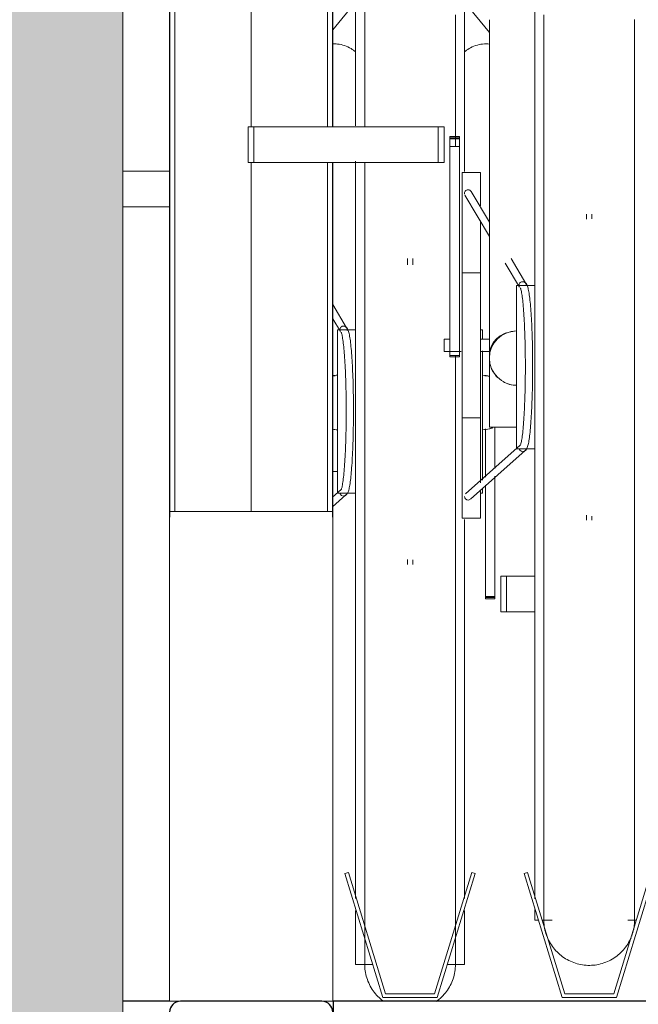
# Model space of a CAD drawing. Extents: x 50445 to 145605, y -10968 to 41989.
# Tile 157 of 256: x 91426 to 91766, y -1765 to -1222. Entities that reach past the tile are written whole.
import ezdxf

# ---------------------------------------------------------------- set-up
doc = ezdxf.new("R2010")
doc.units = 0
doc.header["$LTSCALE"] = 414.30304
doc.header["$MEASUREMENT"] = 0
doc.linetypes.add('gestippeld_2_', pattern=[6.35, 3.175, -3.175])
doc.linetypes.add('hartlijn-fijn', pattern=[6, 4, -1, 0, -1])
for name, color, linetype, lineweight in [('A-EQPM', 6, 'CONTINUOUS', 18), ('A-GENM', 6, 'CONTINUOUS', 18), ('S-BEAM', 4, 'CONTINUOUS', 18), ('S-COLS', 6, 'CONTINUOUS', 18), ('S-COLS-HIDN', 5, 'gestippeld_2_', 18)]:
    doc.layers.add(name, color=color, linetype=linetype, lineweight=lineweight)

# ---------------------------------------------------------------- blocks, each defined once
blk = doc.blocks.new('42_KA leemstuc betonkolomafwerking - Type-V76-plotview doorsnede C C  -  1 op 100')
at = {"layer": 'A-GENM'}
h = blk.add_hatch(color=256, dxfattribs=at)
h.paths.add_polyline_path([(9748.73, -2480), (10302.73, -2480), (10302.73, -1463.74), (10278.05, -1462.63), (10273.93, -1460.93), (10261.14, -1452.67), (10259.46, -1449.7), (10258.46, -1444.08), (10257.83, -1434.06), (10258.24, -1407.83), (10261.34, -1402.77), (10266.72, -1399.85), (10272.93, -1399.85), (10278.31, -1402.77), (10281.42, -1407.83), (10281.83, -1410.75), (10281.83, -1438.97), (10289.83, -1439.83), (10302.73, -1439.83), (10302.73, -332.84), (10278.05, -331.72), (10273.93, -330.03), (10261.14, -321.77), (10259.46, -318.8), (10258.46, -313.17), (10257.83, -298.21), (10258.24, -276.92), (10261.34, -271.87), (10266.72, -268.95), (10272.93, -268.95), (10278.31, -271.87), (10281.42, -276.92), (10281.83, -279.84), (10281.83, -308.07), (10289.83, -308.93), (10302.73, -308.93), (10302.73, 530), (9748.73, 530), (9748.73, -2444.34)], flags=0)
h.paths.add_polyline_path([(10273.44, -1435.77), (10275.83, -1435.18), (10273.27, -1435.18)], flags=0)
h.paths.add_polyline_path([(10273.44, -304.86), (10275.83, -304.28), (10273.27, -304.28)], flags=0)
blk.add_line((10302.73, -1463.61), (10302.73, -2480), dxfattribs=at)
blk = doc.blocks.new('97_KA_gestapelde fietsenstalling 8 fietsen 1600x1900 - Type-V115-plotview doorsnede C C  -  1 op 100')
at = {"layer": 'A-EQPM'}
for p, q in [((10431.1, -1947.37), (10431.1, -1800.09)), ((10491.1, -1800.09), (10491.1, -1972.62)), ((10431.1, -1879.17), (10418.53, -1894.49)), ((10504.83, -1895.89), (10491.1, -1879.17)), ((10431.1, -2104.9), (10431.1, -1966.93)), ((10302.73, -1972.36), (10328.53, -1972.36)), ((10328.53, -1992.06), (10302.73, -1992.06)), ((10459.6, -2020.53), (10459.6, -2024.05)), ((10462.6, -2024.05), (10462.6, -2020.53)), ((10426.11, -2058.75), (10418.53, -2045.95)), ((10418.53, -2053.8), (10422.68, -2060.81)), ((10431.1, -2059.9), (10421.1, -2059.9)), ((10421.1, -2104.9), (10421.1, -2059.9)), ((10501.1, -2059.9), (10499.83, -2059.9)), ((10501.1, -2059.9), (10501.1, -2064.99)), ((10501.1, -2071.41), (10501.1, -2104.9)), ((10421.1, -2149.9), (10421.1, -2104.9)), ((10431.1, -2373.39), (10431.1, -2104.9)), ((10501.1, -2104.9), (10501.1, -2142.64)), ((10502.67, -2141.07), (10502.67, -2114.48)), ((10507.89, -2113.37), (10507.89, -2136.24)), ((10418.33, -2137.9), (10421.1, -2137.9)), ((10507.89, -2140.48), (10507.89, -2206.8)), ((10423.07, -2147.88), (10418.34, -2152.09)), ((10501.1, -2147.15), (10501.1, -2149.9)), ((10502.67, -2206.8), (10502.67, -2145.4)), ((10418.35, -2157.45), (10425.72, -2150.88)), ((10421.1, -2149.9), (10431.1, -2149.9)), ((10499.83, -2149.9), (10501.1, -2149.9)), ((10491.1, -2164.37), (10491.1, -2373.39)), ((10459.6, -2186.51), (10459.6, -2189.27)), ((10462.6, -2189.27), (10462.6, -2186.64)), ((10511.1, -2195.63), (10514.31, -2195.63)), ((10511.1, -2195.63), (10511.1, -2215.34)), ((10514.31, -2195.63), (10529.83, -2195.63)), ((10514.31, -2215.34), (10514.31, -2195.63)), ((10502.67, -2208.11), (10502.67, -2206.8)), ((10507.89, -2206.8), (10502.67, -2206.8)), ((10502.67, -2207.34), (10507.89, -2207.34)), ((10502.67, -2207.81), (10502.67, -2208.11)), ((10502.67, -2208.11), (10507.89, -2208.11)), ((10507.89, -2206.8), (10507.89, -2208.11)), ((10507.89, -2208.11), (10507.89, -2207.81)), ((10514.31, -2215.34), (10511.1, -2215.34)), ((10529.83, -2215.34), (10514.31, -2215.34)), ((10427.12, -2359.06), (10425.2, -2359.64)), ((10425.2, -2359.64), (10446.1, -2428)), ((10447.58, -2426), (10427.12, -2359.06)), ((10495.09, -2359.06), (10474.62, -2426)), ((10476.1, -2428), (10497, -2359.64)), ((10497, -2359.64), (10495.09, -2359.06)), ((10431.1, -2409.71), (10431.1, -2379.96)), ((10491.1, -2379.96), (10491.1, -2409.71)), ((10431.1, -2409.71), (10440.51, -2409.71)), ((10481.69, -2409.71), (10491.1, -2409.71)), ((10474.62, -2426), (10447.58, -2426)), ((10446.1, -2428), (10476.1, -2428))]:
    blk.add_line(p, q, dxfattribs=at)
at = {"layer": 'A-EQPM', "flags": 128}
for points in [[(10436.1, -1883.97), (10436.1, -1892.54), (10436.1, -1901.45), (10436.1, -1910.69), (10436.1, -1920.24), (10436.1, -1930.09), (10436.1, -1940.21), (10436.1, -1947.88)], [(10486.1, -1958.8), (10486.1, -1953.45), (10486.1, -1942.99), (10486.1, -1932.79), (10486.1, -1922.87), (10486.1, -1913.24), (10486.1, -1903.92), (10486.1, -1894.91), (10486.1, -1886.25)], [(10436.1, -1967.59), (10436.1, -1972.1), (10436.1, -1983.18), (10436.1, -1994.45), (10436.1, -2005.9), (10436.1, -2017.51), (10436.1, -2029.26), (10436.1, -2041.12), (10436.1, -2053.09), (10436.1, -2065.15), (10436.1, -2077.26), (10436.1, -2089.43), (10436.1, -2101.61), (10436.1, -2104.9)], [(10423.14, -2061.19), (10423.17, -2061.26), (10423.25, -2061.46), (10423.36, -2061.77), (10423.47, -2062.17), (10423.59, -2062.65), (10423.71, -2063.22), (10423.83, -2063.86), (10423.95, -2064.58), (10424.07, -2065.36), (10424.19, -2066.21), (10424.31, -2067.12), (10424.42, -2068.1), (10424.54, -2069.14), (10424.64, -2070.24), (10424.75, -2071.39), (10424.85, -2072.6), (10424.95, -2073.86), (10425.04, -2075.18), (10425.13, -2076.54), (10425.22, -2077.94), (10425.3, -2079.39), (10425.38, -2080.88), (10425.45, -2082.41), (10425.51, -2083.97), (10425.58, -2085.57), (10425.63, -2087.2), (10425.69, -2088.86), (10425.73, -2090.54), (10425.77, -2092.24), (10425.81, -2093.97), (10425.84, -2095.71), (10425.87, -2097.47), (10425.89, -2099.24), (10425.9, -2101.01), (10425.91, -2102.8), (10425.91, -2104.58), (10425.91, -2106.37), (10425.9, -2108.15), (10425.89, -2109.92), (10425.87, -2111.69), (10425.84, -2113.45), (10425.81, -2115.19), (10425.77, -2116.92), (10425.73, -2118.62), (10425.69, -2120.3), (10425.63, -2121.96), (10425.58, -2123.59), (10425.51, -2125.19), (10425.45, -2126.75), (10425.38, -2128.28), (10425.3, -2129.77), (10425.22, -2131.22), (10425.13, -2132.62), (10425.04, -2133.98), (10424.95, -2135.3), (10424.85, -2136.56), (10424.75, -2137.77), (10424.64, -2138.92), (10424.54, -2140.02), (10424.42, -2141.06), (10424.31, -2142.04), (10424.19, -2142.95), (10424.07, -2143.8), (10423.95, -2144.59), (10423.83, -2145.3), (10423.71, -2145.94), (10423.59, -2146.51), (10423.47, -2146.99), (10423.36, -2147.39), (10423.25, -2147.7), (10423.17, -2147.9), (10423.14, -2147.97)], [(10424.4, -2151.38), (10425.44, -2151.13), (10426.11, -2150.64), (10426.49, -2150.15), (10426.75, -2149.68), (10426.96, -2149.21), (10427.14, -2148.71), (10427.3, -2148.16), (10427.45, -2147.57), (10427.59, -2146.92), (10427.73, -2146.21), (10427.87, -2145.44), (10428, -2144.62), (10428.12, -2143.73), (10428.25, -2142.79), (10428.37, -2141.78), (10428.48, -2140.72), (10428.6, -2139.61), (10428.71, -2138.44), (10428.81, -2137.22), (10428.91, -2135.94), (10429.01, -2134.62), (10429.1, -2133.25), (10429.19, -2131.84), (10429.27, -2130.38), (10429.35, -2128.89), (10429.42, -2127.35), (10429.49, -2125.78), (10429.56, -2124.17), (10429.62, -2122.54), (10429.67, -2120.87), (10429.72, -2119.19), (10429.76, -2117.47), (10429.8, -2115.74), (10429.83, -2113.99), (10429.86, -2112.22), (10429.88, -2110.44), (10429.9, -2108.66), (10429.91, -2106.86), (10429.91, -2105.07), (10429.91, -2103.27), (10429.9, -2101.47), (10429.89, -2099.68), (10429.87, -2097.9), (10429.85, -2096.12), (10429.82, -2094.36), (10429.78, -2092.62), (10429.74, -2090.9), (10429.7, -2089.19), (10429.65, -2087.52), (10429.59, -2085.86), (10429.53, -2084.24), (10429.46, -2082.65), (10429.39, -2081.1), (10429.31, -2079.58), (10429.23, -2078.1), (10429.15, -2076.66), (10429.06, -2075.27), (10428.96, -2073.92), (10428.87, -2072.62), (10428.76, -2071.37), (10428.66, -2070.18), (10428.54, -2069.03), (10428.43, -2067.94), (10428.31, -2066.91), (10428.19, -2065.93), (10428.07, -2065.01), (10427.94, -2064.16), (10427.8, -2063.36), (10427.67, -2062.62), (10427.53, -2061.94), (10427.38, -2061.31), (10427.22, -2060.74), (10427.06, -2060.22), (10426.87, -2059.73), (10426.64, -2059.26), (10426.34, -2058.79), (10425.85, -2058.29), (10425, -2057.86), (10424.48, -2057.78)], [(10486.1, -2104.9), (10486.1, -2092.71), (10486.1, -2080.54), (10486.1, -2074.02)], [(10436.1, -2104.9), (10436.1, -2117.09), (10436.1, -2129.26), (10436.1, -2141.39), (10436.1, -2153.46), (10436.1, -2165.46), (10436.1, -2177.36), (10436.1, -2189.14), (10436.1, -2200.78), (10436.1, -2212.28), (10436.1, -2223.6), (10436.1, -2234.73), (10436.1, -2245.66), (10436.1, -2256.35), (10436.1, -2266.81), (10436.1, -2277.01), (10436.1, -2286.93), (10436.1, -2296.56), (10436.1, -2305.89), (10436.1, -2314.89), (10436.1, -2323.56), (10436.1, -2331.87), (10436.1, -2339.83), (10436.1, -2347.41), (10436.1, -2354.6), (10436.1, -2361.39), (10436.1, -2367.77), (10436.1, -2373.73), (10436.1, -2379.26), (10436.1, -2384.35), (10436.1, -2388.99), (10436.1, -2393.18), (10436.1, -2396.91), (10436.1, -2400.17), (10436.1, -2402.96), (10436.1, -2405.27), (10436.1, -2407.11), (10436.1, -2408.45), (10436.1, -2409.32), (10436.1, -2409.69), (10436.1, -2409.71)], [(10486.1, -2409.71), (10486.1, -2409.47), (10486.1, -2408.73), (10486.1, -2407.52), (10486.1, -2405.82), (10486.1, -2403.63), (10486.1, -2400.97), (10486.1, -2397.84), (10486.1, -2394.24), (10486.1, -2390.17), (10486.1, -2385.65), (10486.1, -2380.68), (10486.1, -2375.26), (10486.1, -2369.42), (10486.1, -2363.15), (10486.1, -2356.47), (10486.1, -2349.39), (10486.1, -2341.91), (10486.1, -2334.06), (10486.1, -2325.84), (10486.1, -2317.26), (10486.1, -2308.35), (10486.1, -2299.11), (10486.1, -2289.56), (10486.1, -2279.72), (10486.1, -2269.59), (10486.1, -2259.2), (10486.1, -2248.57), (10486.1, -2237.7), (10486.1, -2226.62), (10486.1, -2215.35), (10486.1, -2203.9), (10486.1, -2192.29), (10486.1, -2180.55), (10486.1, -2168.68), (10486.1, -2156.71), (10486.1, -2144.66), (10486.1, -2132.54), (10486.1, -2120.38), (10486.1, -2108.19), (10486.1, -2104.9)], [(10436.1, -2409.71), (10436.1, -2409.47), (10436.1, -2408.73), (10436.1, -2407.52), (10436.1, -2405.82), (10436.1, -2403.63)], [(10486.1, -2402.96), (10486.1, -2405.27), (10486.1, -2407.11), (10486.1, -2408.45), (10486.1, -2409.32), (10486.1, -2409.69), (10486.1, -2409.71)], [(10436.1, -2409.32), (10436.1, -2409.69), (10436.1, -2409.71)], [(10446.39, -2429.92), (10445.59, -2429.32), (10444.82, -2428.68), (10444.08, -2428.02), (10443.36, -2427.32), (10442.67, -2426.6), (10442.01, -2425.85), (10441.38, -2425.07), (10440.78, -2424.27), (10440.21, -2423.44), (10439.68, -2422.6), (10439.18, -2421.73), (10438.72, -2420.84), (10438.29, -2419.94), (10437.9, -2419.02), (10437.55, -2418.08), (10437.23, -2417.14), (10436.95, -2416.17), (10436.71, -2415.2), (10436.51, -2414.22), (10436.35, -2413.24), (10436.23, -2412.24), (10436.15, -2411.25), (10436.11, -2410.25), (10436.1, -2409.71)], [(10486.1, -2409.71), (10486.08, -2410.71), (10486.02, -2411.71), (10485.92, -2412.7), (10485.78, -2413.69), (10485.6, -2414.68), (10485.39, -2415.65), (10485.13, -2416.62), (10484.83, -2417.57), (10484.5, -2418.52), (10484.13, -2419.44), (10483.72, -2420.36), (10483.28, -2421.25), (10482.8, -2422.13), (10482.28, -2422.99), (10481.74, -2423.83), (10481.15, -2424.64), (10480.54, -2425.43), (10479.9, -2426.19), (10479.22, -2426.93), (10478.52, -2427.64), (10477.79, -2428.33), (10477.03, -2428.98), (10476.25, -2429.6), (10475.44, -2430.19)], [(10486.1, -2409.71), (10486.08, -2410.71), (10486.02, -2411.71), (10485.92, -2412.7), (10485.78, -2413.69), (10485.6, -2414.68), (10485.39, -2415.65), (10485.13, -2416.62), (10484.83, -2417.57), (10484.5, -2418.52), (10484.13, -2419.44), (10483.72, -2420.36), (10483.28, -2421.25), (10482.8, -2422.13), (10482.28, -2422.99), (10481.74, -2423.83), (10481.15, -2424.64), (10480.54, -2425.43), (10479.9, -2426.19), (10479.22, -2426.93), (10478.52, -2427.64), (10477.79, -2428.33), (10477.03, -2428.98), (10476.25, -2429.6), (10475.44, -2430.19)], [(10486.1, -2409.32), (10486.1, -2409.69), (10486.1, -2409.71)], [(10446.39, -2429.92), (10445.59, -2429.32), (10444.82, -2428.68), (10444.08, -2428.02), (10443.36, -2427.32), (10442.67, -2426.6), (10442.01, -2425.85), (10441.38, -2425.07), (10440.78, -2424.27), (10440.21, -2423.44), (10439.68, -2422.6), (10439.18, -2421.73), (10438.72, -2420.84), (10438.29, -2419.94), (10437.9, -2419.02), (10437.55, -2418.08), (10437.23, -2417.14), (10436.95, -2416.17), (10436.71, -2415.2), (10436.51, -2414.22), (10436.35, -2413.24), (10436.23, -2412.24), (10436.15, -2411.25)]]:
    blk.add_lwpolyline(points, dxfattribs=at)
at = {"layer": 'A-EQPM'}
for centre, start, end in [((10421.1, -2099.9), 90, 100.8257), ((10501.1, -2099.9), 75.6034, 90), ((10421.1, -2099.9), 259.2488, 270), ((10501.1, -2099.9), 270, 291.7566)]:
    blk.add_arc(centre, 15, start, end, dxfattribs=at)
for centre, major_axis, ratio, start_param, end_param in [((10421.1, -2097.81), (15, 0), 0.848048, 1.653289, 1.759734), ((10501.1, -2097.81), (15, 0), 0.848048, 1.319529, 1.488304), ((10424.4, -2149.38), (0, 2), 0.996917, 1.832596, 2.879793), ((10424.4, -2149.38), (0, 2), 0.996917, 3.665191, 4.45059)]:
    blk.add_ellipse(centre, major_axis=major_axis, ratio=ratio, start_param=start_param, end_param=end_param, dxfattribs=at)
for points, knots in [([(10431.15, -1906.66), (10430.37, -1905.97), (10428.45, -1904.57), (10425.03, -1903), (10421.54, -1902.22), (10419.36, -1902.14), (10418.51, -1902.18)], [0.2662718, 0.2662718, 0.2662718, 0.2662718, 0.3333333, 0.4166667, 0.5, 0.5552672, 0.5552672, 0.5552672, 0.5552672]), ([(10504.83, -1902.26), (10503.61, -1902.13), (10501.05, -1902.14), (10497.17, -1903), (10493.76, -1904.58), (10491.82, -1905.97), (10491.04, -1906.66)], [0.4200191, 0.4200191, 0.4200191, 0.4200191, 0.5, 0.5833333, 0.6666667, 0.7337282, 0.7337282, 0.7337282, 0.7337282]), ([(10501.1, -2114.9), (10502.41, -2114.9), (10504.31, -2114.65), (10506.11, -2114.05), (10506.66, -2113.83)], [0.5, 0.5, 0.5, 0.5, 0.5833333, 0.6208702, 0.6208702, 0.6208702, 0.6208702])]:
    blk.add_open_spline(points, degree=3, knots=knots, dxfattribs=at)
for points in [[(10422.43, -2060.13), (10422.39, -2059.9), (10422.39, -2059.43), (10422.64, -2058.76), (10423.1, -2058.22), (10423.71, -2057.86), (10424.17, -2057.78), (10424.41, -2057.78)], [(10424.41, -2057.78), (10424.64, -2057.78), (10425.1, -2057.86), (10425.71, -2058.22), (10426.16, -2058.76), (10426.4, -2059.43), (10426.4, -2059.9), (10426.36, -2060.13)], [(10418.3, -2114.64), (10419.23, -2114.81), (10420.16, -2114.9), (10421.1, -2114.9)]]:
    blk.add_open_spline(points, degree=3, dxfattribs=at)
at = {"layer": 'S-BEAM', "lineweight": 25}
blk.add_line((10328.53, -2430), (10302.73, -2430), dxfattribs=at)
blk = doc.blocks.new('97_KA_gestapelde fietsenstalling 16 fietsen 1600x2900 - Type-8054703-plotview doorsnede C C  -  1 op 100')
at = {"layer": 'A-EQPM'}
for p, q in [((10529.83, -2080.42), (10529.83, -1775.62)), ((10504.83, -1888.86), (10504.83, -2073.34)), ((10371.8, -1947.88), (10375.01, -1947.88)), ((10371.8, -1967.59), (10371.8, -1947.88)), ((10375.01, -1947.88), (10476.61, -1947.88)), ((10375.01, -1967.59), (10375.01, -1947.88)), ((10476.61, -1947.88), (10479.83, -1947.88)), ((10476.61, -1967.59), (10476.61, -1947.88)), ((10479.83, -1947.88), (10479.83, -1967.59)), ((10488.26, -1953.22), (10483.04, -1953.22)), ((10483.04, -1953.52), (10483.04, -1953.22)), ((10483.04, -1953.22), (10483.04, -1954.52)), ((10483.04, -1953.99), (10483.04, -1953.52)), ((10483.04, -1954.78), (10483.04, -1953.99)), ((10488.26, -1953.99), (10483.04, -1953.99)), ((10488.26, -1954.52), (10488.26, -1953.22)), ((10488.26, -1953.22), (10488.26, -1953.52)), ((10488.26, -1953.52), (10488.26, -1953.99)), ((10488.26, -1953.99), (10488.26, -1954.78)), ((10483.04, -1954.52), (10488.26, -1954.52)), ((10483.04, -1958.8), (10483.04, -1954.78)), ((10483.04, -2074.02), (10483.04, -1958.8)), ((10488.26, -1958.8), (10483.04, -1958.8)), ((10488.26, -1954.78), (10488.26, -1958.8)), ((10488.26, -1958.8), (10488.26, -2074.02)), ((10375.01, -1967.59), (10371.8, -1967.59)), ((10476.61, -1967.59), (10375.01, -1967.59)), ((10479.83, -1967.59), (10476.61, -1967.59)), ((10499.83, -1973.18), (10489.83, -1973.18)), ((10489.83, -2068.43), (10489.83, -1973.18)), ((10499.83, -1973.18), (10499.83, -1991.55)), ((10491.34, -1985.57), (10504.83, -2008.34)), ((10504.83, -2000.49), (10494.79, -1983.54)), ((10558.33, -1996.05), (10558.33, -1998.78)), ((10561.33, -1998.69), (10561.33, -1996.05)), ((10499.83, -1999.51), (10499.83, -2068.43)), ((10513.54, -2023.04), (10521.41, -2036.33)), ((10524.84, -2034.27), (10516.73, -2020.59)), ((10499.83, -2028.43), (10489.83, -2028.43)), ((10529.83, -2035.42), (10519.83, -2035.42)), ((10519.83, -2080.42), (10519.83, -2035.42)), ((10483.04, -2065.07), (10479.83, -2065.07)), ((10479.83, -2068.43), (10479.83, -2065.07)), ((10504.83, -2065.07), (10499.83, -2065.07)), ((10479.83, -2071.78), (10479.83, -2068.43)), ((10479.83, -2071.78), (10489.22, -2071.78)), ((10489.83, -2163.68), (10489.83, -2068.43)), ((10499.83, -2068.43), (10499.83, -2144.21)), ((10499.83, -2071.78), (10504.83, -2071.78)), ((10504.83, -2113.43), (10504.83, -2073.38)), ((10483.04, -2074.02), (10483.04, -2074.8)), ((10483.04, -2074.8), (10483.04, -2074.02)), ((10488.26, -2074.02), (10483.04, -2074.02)), ((10483.04, -2074.8), (10488.26, -2074.8)), ((10488.26, -2074.02), (10488.26, -2074.8)), ((10488.26, -2074.8), (10488.26, -2074.02)), ((10519.83, -2125.42), (10519.83, -2080.42)), ((10529.83, -2373.47), (10529.83, -2080.42)), ((10489.83, -2108.43), (10499.83, -2108.43)), ((10504.83, -2113.43), (10519.83, -2113.43)), ((10521.8, -2123.4), (10491.73, -2150.2)), ((10494.4, -2153.18), (10524.44, -2126.4)), ((10519.83, -2125.42), (10529.83, -2125.42)), ((10499.83, -2148.39), (10499.83, -2163.68)), ((10328.53, -2430), (10328.53, -2160)), ((10418.53, -2160), (10328.53, -2160)), ((10418.53, -2160), (10418.53, -2430)), ((10489.83, -2163.68), (10499.83, -2163.68)), ((10558.33, -2162.07), (10558.33, -2164.8)), ((10561.33, -2164.8), (10561.33, -2162.66)), ((10525.84, -2359.06), (10523.93, -2359.64)), ((10523.93, -2359.64), (10544.83, -2428)), ((10546.31, -2426), (10525.84, -2359.06)), ((10593.81, -2359.06), (10573.35, -2426)), ((10574.83, -2428), (10595.73, -2359.64)), ((10529.83, -2385.23), (10529.83, -2379.37)), ((10529.83, -2385.23), (10531.75, -2385.23)), ((10533.84, -2385.23), (10539.36, -2385.23)), ((10581.17, -2385.23), (10585.81, -2385.23)), ((10573.35, -2426), (10546.31, -2426)), ((10328.53, -2430), (10334.53, -2430)), ((10412.53, -2430), (10418.53, -2430)), ((10544.83, -2428), (10574.83, -2428))]:
    blk.add_line(p, q, dxfattribs=at)
at = {"layer": 'A-EQPM', "flags": 128}
for points in [[(10534.83, -1886.22), (10534.83, -1895.77), (10534.83, -1905.61), (10534.83, -1915.74), (10534.83, -1926.12), (10534.83, -1936.76), (10534.83, -1947.62), (10534.83, -1958.7), (10534.83, -1969.97), (10534.83, -1981.42), (10534.83, -1993.03), (10534.83, -2004.78), (10534.83, -2016.65), (10534.83, -2028.62), (10534.83, -2040.67), (10534.83, -2052.79), (10534.83, -2064.95), (10534.83, -2077.13), (10534.83, -2080.42)], [(10584.83, -2080.42), (10584.83, -2068.23), (10584.83, -2056.07), (10584.83, -2043.93), (10584.83, -2031.86), (10584.83, -2019.87), (10584.83, -2007.97), (10584.83, -1996.19), (10584.83, -1984.54), (10584.83, -1973.05), (10584.83, -1961.73), (10584.83, -1950.59), (10584.83, -1939.67), (10584.83, -1928.97), (10584.83, -1918.51), (10584.83, -1908.32), (10584.83, -1898.39), (10584.83, -1888.76)], [(10523.12, -2126.9), (10524.17, -2126.65), (10524.83, -2126.16), (10525.22, -2125.67), (10525.48, -2125.2), (10525.68, -2124.73), (10525.86, -2124.23), (10526.02, -2123.68), (10526.17, -2123.09), (10526.32, -2122.44), (10526.46, -2121.73), (10526.59, -2120.96), (10526.72, -2120.14), (10526.85, -2119.25), (10526.97, -2118.31), (10527.09, -2117.31), (10527.21, -2116.25), (10527.32, -2115.13), (10527.43, -2113.96), (10527.54, -2112.74), (10527.64, -2111.47), (10527.73, -2110.14), (10527.83, -2108.78), (10527.91, -2107.36), (10528, -2105.91), (10528.08, -2104.41), (10528.15, -2102.87), (10528.22, -2101.3), (10528.28, -2099.7), (10528.34, -2098.06), (10528.4, -2096.4), (10528.45, -2094.71), (10528.49, -2092.99), (10528.53, -2091.26), (10528.56, -2089.51), (10528.59, -2087.74), (10528.61, -2085.97), (10528.62, -2084.18), (10528.63, -2082.38), (10528.64, -2080.59), (10528.63, -2078.79), (10528.63, -2076.99), (10528.62, -2075.2), (10528.6, -2073.42), (10528.57, -2071.65), (10528.54, -2069.89), (10528.51, -2068.14), (10528.47, -2066.42), (10528.42, -2064.72), (10528.37, -2063.04), (10528.32, -2061.39), (10528.25, -2059.76), (10528.19, -2058.17), (10528.12, -2056.62), (10528.04, -2055.1), (10527.96, -2053.62), (10527.87, -2052.19), (10527.78, -2050.79), (10527.69, -2049.44), (10527.59, -2048.15), (10527.49, -2046.9), (10527.38, -2045.7), (10527.27, -2044.55), (10527.16, -2043.46), (10527.04, -2042.43), (10526.92, -2041.45), (10526.79, -2040.54), (10526.66, -2039.68), (10526.53, -2038.88), (10526.39, -2038.14), (10526.25, -2037.46), (10526.1, -2036.83), (10525.95, -2036.26), (10525.78, -2035.74), (10525.6, -2035.25), (10525.37, -2034.79), (10525.06, -2034.31), (10524.57, -2033.81), (10523.73, -2033.38), (10523.2, -2033.3)], [(10521.86, -2036.71), (10521.9, -2036.78), (10521.98, -2036.98), (10522.08, -2037.29), (10522.19, -2037.69), (10522.31, -2038.18), (10522.43, -2038.74), (10522.56, -2039.38), (10522.68, -2040.1), (10522.8, -2040.88), (10522.92, -2041.73), (10523.04, -2042.65), (10523.15, -2043.62), (10523.26, -2044.66), (10523.37, -2045.76), (10523.48, -2046.92), (10523.58, -2048.13), (10523.67, -2049.39), (10523.77, -2050.7), (10523.86, -2052.06), (10523.94, -2053.46), (10524.03, -2054.91), (10524.1, -2056.4), (10524.17, -2057.93), (10524.24, -2059.5), (10524.3, -2061.09), (10524.36, -2062.72), (10524.41, -2064.38), (10524.46, -2066.06), (10524.5, -2067.77), (10524.54, -2069.49), (10524.57, -2071.23), (10524.59, -2072.99), (10524.61, -2074.76), (10524.63, -2076.53), (10524.63, -2078.32), (10524.64, -2080.1), (10524.63, -2081.89), (10524.63, -2083.67), (10524.61, -2085.45), (10524.59, -2087.21), (10524.57, -2088.97), (10524.54, -2090.71), (10524.5, -2092.44), (10524.46, -2094.14), (10524.41, -2095.83), (10524.36, -2097.48), (10524.3, -2099.11), (10524.24, -2100.71), (10524.17, -2102.27), (10524.1, -2103.8), (10524.03, -2105.29), (10523.94, -2106.74), (10523.86, -2108.15), (10523.77, -2109.51), (10523.67, -2110.82), (10523.58, -2112.08), (10523.48, -2113.29), (10523.37, -2114.44), (10523.26, -2115.54), (10523.15, -2116.58), (10523.04, -2117.56), (10522.92, -2118.47), (10522.8, -2119.32), (10522.68, -2120.11), (10522.56, -2120.82), (10522.43, -2121.46), (10522.31, -2122.03), (10522.19, -2122.51), (10522.08, -2122.92), (10521.98, -2123.22), (10521.9, -2123.42), (10521.86, -2123.5)], [(10534.83, -2080.42), (10534.83, -2092.61), (10534.83, -2104.78), (10534.83, -2116.91), (10534.83, -2128.99), (10534.83, -2140.98), (10534.83, -2152.88), (10534.83, -2164.66), (10534.83, -2176.31), (10534.83, -2187.8), (10534.83, -2199.12), (10534.83, -2210.25), (10534.83, -2221.18), (10534.83, -2231.88), (10534.83, -2242.33), (10534.83, -2252.53), (10534.83, -2262.45), (10534.83, -2272.08), (10534.83, -2281.41), (10534.83, -2290.41), (10534.83, -2299.08), (10534.83, -2307.4), (10534.83, -2315.35), (10534.83, -2322.93), (10534.83, -2330.12), (10534.83, -2336.91), (10534.83, -2343.29), (10534.83, -2349.25), (10534.83, -2354.78), (10534.83, -2359.87), (10534.83, -2364.52), (10534.83, -2368.71), (10534.83, -2372.43), (10534.83, -2375.7), (10534.83, -2378.48), (10534.83, -2380.8), (10534.83, -2382.63), (10534.83, -2383.98), (10534.83, -2384.84), (10534.83, -2385.21), (10534.83, -2385.23)], [(10584.83, -2385.23), (10584.83, -2384.99), (10584.83, -2384.26), (10584.83, -2383.04), (10584.83, -2381.34), (10584.83, -2379.16), (10584.83, -2376.49), (10584.83, -2373.36), (10584.83, -2369.76), (10584.83, -2365.69), (10584.83, -2361.17), (10584.83, -2356.2), (10584.83, -2350.79), (10584.83, -2344.94), (10584.83, -2338.67), (10584.83, -2331.99), (10584.83, -2324.91), (10584.83, -2317.43), (10584.83, -2309.58), (10584.83, -2301.36), (10584.83, -2292.79), (10584.83, -2283.87), (10584.83, -2274.63), (10584.83, -2265.08), (10584.83, -2255.24), (10584.83, -2245.11), (10584.83, -2234.72), (10584.83, -2224.09), (10584.83, -2213.22), (10584.83, -2202.15), (10584.83, -2190.87), (10584.83, -2179.42), (10584.83, -2167.82), (10584.83, -2156.07), (10584.83, -2144.2), (10584.83, -2132.23), (10584.83, -2120.18), (10584.83, -2108.06), (10584.83, -2095.9), (10584.83, -2083.71), (10584.83, -2080.42)], [(10534.83, -2385.23), (10534.83, -2384.99), (10534.83, -2384.26), (10534.83, -2383.04), (10534.83, -2381.34), (10534.83, -2379.16)], [(10584.83, -2378.48), (10584.83, -2380.8), (10584.83, -2382.63), (10584.83, -2383.98), (10584.83, -2384.84), (10584.83, -2385.21), (10584.83, -2385.23)], [(10534.83, -2384.84), (10534.83, -2385.21), (10534.83, -2385.23)], [(10536.63, -2394.54), (10536.27, -2393.61), (10535.96, -2392.66), (10535.68, -2391.7), (10535.44, -2390.73), (10535.24, -2389.75), (10535.08, -2388.76), (10534.96, -2387.77), (10534.88, -2386.77), (10534.83, -2385.77), (10534.83, -2385.23)], [(10535.24, -2389.75), (10535.08, -2388.76), (10534.96, -2387.77), (10534.88, -2386.77)], [(10584.83, -2385.23), (10584.81, -2386.23), (10584.75, -2387.23), (10584.65, -2388.22), (10584.51, -2389.21), (10584.33, -2390.2), (10584.11, -2391.17), (10583.85, -2392.14), (10583.56, -2393.1), (10583.23, -2394.04)], [(10584.83, -2385.23), (10584.81, -2386.23), (10584.75, -2387.23), (10584.65, -2388.22), (10584.51, -2389.21), (10584.33, -2390.2)], [(10584.83, -2384.84), (10584.83, -2385.21), (10584.83, -2385.23)], [(10582.85, -2394.97), (10582.45, -2395.88), (10582, -2396.78), (10581.52, -2397.65), (10581.01, -2398.51), (10580.46, -2399.35), (10579.88, -2400.16), (10579.27, -2400.95), (10578.62, -2401.72), (10577.95, -2402.45), (10577.25, -2403.16), (10576.51, -2403.85), (10575.76, -2404.5), (10574.97, -2405.12), (10574.17, -2405.71), (10573.34, -2406.27), (10572.48, -2406.79), (10571.61, -2407.28), (10570.72, -2407.73), (10569.81, -2408.15), (10568.89, -2408.53), (10567.95, -2408.88), (10567, -2409.18), (10566.03, -2409.45), (10565.06, -2409.68), (10564.08, -2409.87), (10563.09, -2410.02), (10562.09, -2410.13), (10561.1, -2410.2), (10560.1, -2410.23), (10559.1, -2410.22), (10558.1, -2410.17), (10557.1, -2410.08), (10556.11, -2409.95), (10555.13, -2409.78), (10554.15, -2409.58), (10553.18, -2409.33), (10552.22, -2409.05), (10551.27, -2408.72), (10550.34, -2408.36), (10549.42, -2407.96), (10548.52, -2407.53), (10547.64, -2407.06), (10546.78, -2406.55), (10545.94, -2406.02), (10545.12, -2405.44), (10544.32, -2404.84), (10543.55, -2404.2), (10542.8, -2403.54), (10542.08, -2402.84), (10541.39, -2402.12), (10540.73, -2401.37), (10540.1, -2400.59), (10539.5, -2399.79), (10538.94, -2398.96), (10538.41, -2398.12), (10537.91, -2397.25), (10537.44, -2396.37), (10537.02, -2395.46)], [(10545.94, -2406.02), (10545.12, -2405.44), (10544.32, -2404.84), (10543.55, -2404.2), (10542.8, -2403.54), (10542.08, -2402.84), (10541.39, -2402.12), (10540.73, -2401.37), (10540.1, -2400.59), (10539.5, -2399.79), (10538.94, -2398.96), (10538.41, -2398.12), (10537.91, -2397.25), (10537.44, -2396.37), (10537.02, -2395.46)], [(10582.85, -2394.97), (10582.45, -2395.88), (10582, -2396.78), (10581.52, -2397.65), (10581.01, -2398.51), (10580.46, -2399.35), (10579.88, -2400.16), (10579.27, -2400.95), (10578.62, -2401.72), (10577.95, -2402.45), (10577.25, -2403.16), (10576.51, -2403.85), (10575.76, -2404.5), (10574.97, -2405.12), (10574.17, -2405.71), (10573.34, -2406.27), (10572.48, -2406.79), (10571.61, -2407.28), (10570.72, -2407.73)], [(10552.22, -2409.05), (10551.27, -2408.72), (10550.34, -2408.36), (10549.42, -2407.96), (10548.52, -2407.53), (10547.64, -2407.06)], [(10569.81, -2408.15), (10568.89, -2408.53), (10567.95, -2408.88), (10567, -2409.18), (10566.03, -2409.45), (10565.06, -2409.68), (10564.08, -2409.87), (10563.09, -2410.02), (10562.09, -2410.13), (10561.1, -2410.2), (10560.1, -2410.23), (10559.1, -2410.22), (10558.1, -2410.17), (10557.1, -2410.08), (10556.11, -2409.95), (10555.13, -2409.78), (10554.15, -2409.58), (10553.18, -2409.33)]]:
    blk.add_lwpolyline(points, dxfattribs=at)
at = {"layer": 'A-EQPM'}
for start, end in [(90, 180), (180, 270)]:
    blk.add_arc((10519.83, -2075.42), 15, start, end, dxfattribs=at)
for centre, major_axis, ratio, start_param, end_param in [((10493.06, -1984.55), (1.72, 1.02), 0.988284, 1.030886, 2.863482), ((10493.06, -1984.55), (1.72, 1.02), 0.988284, 6.266874, 7.314071), ((10519.83, -2073.34), (15, 0), 0.848048, 1.653289, 3.141593), ((10523.12, -2124.9), (0, 2), 0.996917, 1.832596, 2.879793), ((10523.12, -2124.9), (0, 2), 0.996917, 3.665191, 4.45059), ((10493.06, -2151.69), (-1.33, 1.49), 0.994489, 0.84558, 2.416376), ((10493.06, -2151.69), (-1.33, 1.49), 0.994489, 2.416376, 2.939975), ((10493.06, -2151.69), (-1.33, 1.49), 0.994489, 3.141593, 3.201774)]:
    blk.add_ellipse(centre, major_axis=major_axis, ratio=ratio, start_param=start_param, end_param=end_param, dxfattribs=at)
for points in [[(10521.16, -2035.65), (10521.12, -2035.42), (10521.12, -2034.95), (10521.36, -2034.28), (10521.82, -2033.74), (10522.43, -2033.38), (10522.9, -2033.3), (10523.13, -2033.3)], [(10523.13, -2033.3), (10523.36, -2033.3), (10523.83, -2033.38), (10524.44, -2033.74), (10524.89, -2034.28), (10525.13, -2034.95), (10525.12, -2035.42), (10525.08, -2035.65)], [(10514.09, -2061.56), (10513.49, -2061.81), (10512.9, -2062.11), (10512.33, -2062.43)], [(10505.34, -2079.31), (10505.68, -2080.57), (10506.69, -2083.01), (10508.3, -2085.1), (10509.22, -2086.03)], [(10512.33, -2088.41), (10513.46, -2089.07), (10515.9, -2090.08), (10518.52, -2090.42), (10519.83, -2090.42)]]:
    blk.add_open_spline(points, degree=3, dxfattribs=at)
at = {"layer": 'S-BEAM', "lineweight": 25}
for p, q in [((10412.53, -2430), (10334.53, -2430)), ((10731.13, -2430), (10418.82, -2430)), ((10418.82, -2436), (10418.82, -2430))]:
    blk.add_line(p, q, dxfattribs=at)
for centre, start, end in [((10334.53, -2436), 90, 180), ((10412.53, -2436), 0, 90)]:
    blk.add_arc(centre, 6, start, end, dxfattribs=at)
at = {"layer": 'S-COLS', "lineweight": 25}
for p, q in [((10328.53, -1463.61), (10328.53, -2163.14)), ((10418.53, -1947.88), (10418.53, -1463.61)), ((10418.53, -2163.14), (10418.53, -1967.59))]:
    blk.add_line(p, q, dxfattribs=at)
at = {"layer": 'S-COLS', "linetype": 'hartlijn-fijn'}
for p, q in [((10373.53, -1463.61), (10373.53, -1947.88)), ((10373.53, -1967.59), (10373.53, -2160))]:
    blk.add_line(p, q, dxfattribs=at)
at = {"layer": 'S-COLS-HIDN'}
for p, q in [((10331.53, -2160), (10331.53, -1463.61)), ((10415.53, -1463.61), (10415.53, -1947.88)), ((10415.53, -1967.59), (10415.53, -2160))]:
    blk.add_line(p, q, dxfattribs=at)

msp = doc.modelspace()

# ---------------------------------------------------------------- block references
at = {"layer": 'A-EQPM'}
for name in ['97_KA_gestapelde fietsenstalling 16 fietsen 1600x2900 - Type-8054703-plotview doorsnede C C  -  1 op 100', '97_KA_gestapelde fietsenstalling 8 fietsen 1600x1900 - Type-V115-plotview doorsnede C C  -  1 op 100']:
    msp.add_blockref(name, (81179.52, 667.18), dxfattribs=at)
at = {"layer": 'A-GENM'}
msp.add_blockref('42_KA leemstuc betonkolomafwerking - Type-V76-plotview doorsnede C C  -  1 op 100', (81179.52, 667.18), dxfattribs=at)

doc.saveas('drawing.dxf')
